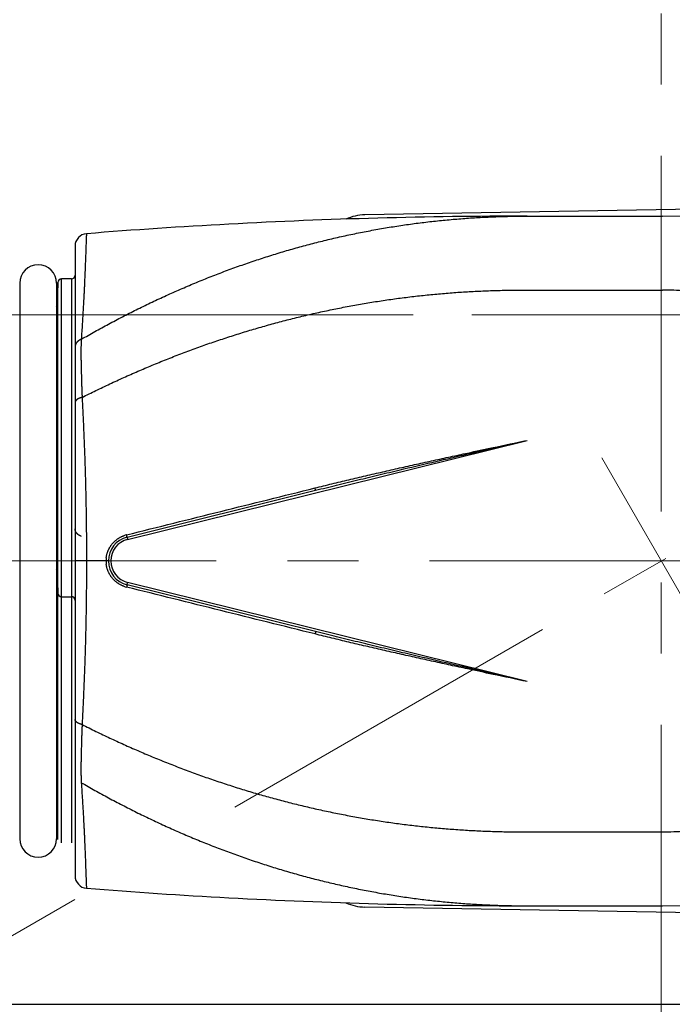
# Model space of a CAD drawing. Header units: millimetres. Extents: x 0 to 1071, y 0 to 742.
# Tile 23 of 130: x 429 to 455, y 281 to 321. Entities that reach past the tile are written whole.
import ezdxf

# ---------------------------------------------------------------- set-up
doc = ezdxf.new("R2010")
doc.units = ezdxf.units.MM
doc.header["$LTSCALE"] = 0.454724
doc.linetypes.add('CENTER', pattern=[50.8, 31.75, -6.35, 6.35, -6.35])
doc.layers.add('NoLayerName_001', color=7, linetype='Continuous')

# ---------------------------------------------------------------- blocks, each defined once
blk = doc.blocks.new('DIM_0005')
at = {"color": 3, "linetype": 'Continuous', "lineweight": 13}
blk.add_lwpolyline([(29.265, 32.219), (7.111, 19.429), (4.946, 18.179)], dxfattribs=at)
blk.add_arc((53.08, 45.969), 53.08, 300, 210, dxfattribs=at)

msp = doc.modelspace()

# ---------------------------------------------------------------- linework, layer by layer
at = {"layer": 'NoLayerName_001', "color": 4, "linetype": 'CENTER', "lineweight": 13}
for p, q in [((454.961134, 277.477176), (454.961134, 360.51521)), ((485.315556, 308.562609), (392.461134, 308.562609)), ((452.54676, 302.744427), (486.643109, 243.687818)), ((437.640626, 288.562609), (460.053004, 301.502402)), ((483.092103, 298.562609), (365.973418, 298.562609))]:
    msp.add_line(p, q, dxfattribs=at)
at = {"layer": 'NoLayerName_001', "color": 7, "linetype": 'Continuous', "lineweight": 25}
for p, q in [((466.926656, 313.027532), (442.926656, 312.613739)), ((466.926656, 284.097686), (442.926656, 284.511479)), ((406.461134, 280.562602), (470.461134, 280.562602))]:
    msp.add_line(p, q, dxfattribs=at)
at = {"layer": 'NoLayerName_001', "color": 60, "linetype": 'Continuous', "lineweight": 25}
for p, q in [((449.511134, 312.562708), (449.511134, 312.549942)), ((449.511134, 312.562609), (455.011134, 312.562609)), ((431.161134, 311.35141), (431.161134, 285.773808)), ((428.911134, 309.837609), (428.911134, 287.287609)), ((430.411134, 309.837609), (430.411134, 287.287609)), ((430.457309, 309.866535), (430.434097, 308.98012)), ((430.457309, 287.258682), (430.457309, 309.866535)), ((430.607257, 287.112609), (430.607257, 310.012609)), ((431.011134, 310.012609), (430.607257, 310.012609)), ((431.011134, 310.012609), (431.011134, 287.112609)), ((449.511134, 309.562609), (455.011134, 309.562609)), ((430.438526, 308.958753), (430.433536, 308.958682)), ((430.440737, 288.287548), (430.440737, 308.83767)), ((433.29441, 299.436125), (449.511134, 303.459577)), ((433.270329, 299.533183), (440.924162, 301.432138)), ((433.270329, 299.533183), (433.29441, 299.436125)), ((432.511146, 298.562609), (431.161134, 298.562609)), ((430.433536, 298.166535), (430.43576, 298.166504)), ((430.434097, 298.145098), (430.457309, 297.258682)), ((430.43576, 298.166504), (430.438526, 298.166465)), ((433.270329, 297.592035), (433.29441, 297.689093)), ((440.924162, 295.69308), (433.270329, 297.592035)), ((449.511134, 293.665641), (433.29441, 297.689093)), ((430.607257, 297.112609), (431.011134, 297.112609)), ((449.511134, 287.562609), (455.011134, 287.562609)), ((449.511133, 284.562609), (455.011134, 284.562609)), ((449.511134, 284.56251), (449.511134, 284.575276)), ((449.511134, 284.562609), (455.011134, 284.562609))]:
    msp.add_line(p, q, dxfattribs=at)
at = {"layer": 'NoLayerName_001', "color": 2, "linetype": 'CENTER', "lineweight": 13}
msp.add_line((429.947237, 308.562609), (472.613284, 308.562609), dxfattribs=at)
at = {"layer": 'NoLayerName_001', "color": 60, "linetype": 'Continuous', "lineweight": 25}
for centre, radius, start, end in [((449.511794, 87.747175), 224.815626, 93.08709118, 94.56432786), ((449.512231, 87.716177), 224.846602, 90.00027958, 93.08677704), ((455.011134, 298.562609), 14, 270, 90), ((431.661134, 311.351407), 0.5, 94.5642734, 179.9996554), ((429.661134, 309.837609), 0.75, 0, 180), ((430.607257, 309.862609), 0.15, 90, 178.4999977), ((431.011134, 310.162609), 0.15, 270, 359.9999978), ((455.011134, 298.562609), 11, 85.2247219, 90), ((430.283588, 308.962609), 0.15, 328.6977395, 358.5), ((433.511134, 298.562609), 1, 103.9340145, 256.0659855), ((433.511134, 298.562609), 0.899994, 103.9340145, 256.0659855), ((433.520844, 298.550791), 1.106939, 104.539477, 110.2741969), ((433.518564, 298.559104), 1.09832, 103.9369232, 104.5332395), ((433.509094, 298.562125), 1.090359, 173.4556271, 179.9745914), ((430.283588, 298.162609), 0.15, 1.5, 31.3022605), ((433.509039, 298.563087), 1.090304, 180.0251471, 186.5470554), ((433.520998, 298.574886), 1.107421, 249.7289915, 255.458766), ((433.51878, 298.566799), 1.099037, 255.464809, 256.0607408), ((430.607257, 297.262609), 0.15, 181.5000023, 270), ((431.011134, 296.962609), 0.15, 0, 89.9999978), ((455.011134, 298.562609), 11, 270, 274.7752781), ((429.661134, 287.287609), 0.75, 180, 0), ((431.661134, 285.773808), 0.5, 179.9999469, 265.4356402), ((449.511794, 509.378043), 224.815626, 265.43567214, 266.91290882), ((449.512231, 509.409041), 224.846602, 266.91322296, 269.99972042)]:
    msp.add_arc(centre, radius, start, end, dxfattribs=at)
at = {"layer": 'NoLayerName_001', "color": 7, "linetype": 'Continuous', "lineweight": 25}
for centre, start, end in [((442.961134, 310.614036), 90.9877604, 113.9229758), ((442.961134, 286.511182), 246.0770242, 269.0122396)]:
    msp.add_arc(centre, 2, start, end, dxfattribs=at)
at = {"layer": 'NoLayerName_001', "color": 60, "linetype": 'Continuous', "lineweight": 25}
for points, knots in [([(431.412068, 307.564903), (431.595698, 307.66874), (431.961867, 307.87847), (432.517998, 308.18091), (433.078236, 308.475869), (433.643222, 308.761827), (434.212663, 309.038911), (434.786515, 309.306809), (435.364666, 309.565324), (435.947023, 309.814226), (436.533474, 310.053305), (437.123878, 310.282405), (437.718094, 310.501357), (438.31598, 310.709997), (438.917394, 310.90816), (439.522194, 311.095678), (440.130236, 311.272389), (440.741374, 311.438116), (441.355426, 311.592761), (441.972201, 311.736244), (442.591505, 311.868484), (443.213143, 311.989396), (443.836921, 312.098897), (444.462643, 312.196908), (445.090111, 312.283335), (445.719103, 312.358132), (446.349372, 312.421351), (446.980668, 312.472983), (447.612736, 312.513189), (448.245326, 312.541512), (448.878177, 312.559785), (449.300182, 312.560804), (449.511133, 312.562708)], [0, 0, 0, 0, 0.632865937, 1.265888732, 1.899024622, 2.532236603, 3.165494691, 3.798776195, 4.432065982, 5.065356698, 5.698642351, 6.331910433, 6.965152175, 7.598364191, 8.231548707, 8.86471379, 9.49787357, 10.131046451, 10.764238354, 11.397448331, 12.03067723, 12.663927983, 13.29720582, 13.930518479, 14.56387604, 15.197273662, 15.83068113, 16.464063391, 17.097382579, 17.730598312, 18.36366799, 18.996547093, 18.996547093, 18.996547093, 18.996547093]), ([(431.621345, 311.849821), (431.620063, 311.823851), (431.617405, 311.771916), (431.613975, 311.693987), (431.608605, 311.564091), (431.594351, 311.174329), (431.578996, 310.73257), (431.561508, 310.290892), (431.551717, 310.057083), (431.54248, 309.849277), (431.533995, 309.667464), (431.526438, 309.511638), (431.518589, 309.355827), (431.509084, 309.174064), (431.497757, 308.966361), (431.484443, 308.732726), (431.469072, 308.473166), (431.445153, 308.083878), (431.425191, 307.7725), (431.412067, 307.564903)], [0, 0, 0, 0, 0.078004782, 0.156008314, 0.234011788, 0.468026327, 1.326072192, 1.560085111, 1.794098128, 2.028111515, 2.184120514, 2.340129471, 2.496138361, 2.652147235, 2.886160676, 3.120174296, 3.354187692, 3.666204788, 4.290239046, 4.290239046, 4.290239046, 4.290239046]), ([(431.446207, 305.204788), (431.632992, 305.297037), (432.005661, 305.483477), (432.570357, 305.751613), (433.13843, 306.012699), (433.710392, 306.26534), (434.285981, 306.509706), (434.865141, 306.745546), (435.447761, 306.972723), (436.033745, 307.191066), (436.622986, 307.400428), (437.215358, 307.600703), (437.810739, 307.791779), (438.409006, 307.973544), (439.010035, 308.145888), (439.613704, 308.308697), (440.219887, 308.461863), (440.82846, 308.605268), (441.439274, 308.738852), (442.052176, 308.86257), (442.667013, 308.97637), (443.283632, 309.080201), (443.901877, 309.174014), (444.521596, 309.257761), (445.142629, 309.331382), (445.764805, 309.394858), (446.387932, 309.448232), (447.011819, 309.491498), (447.63627, 309.524795), (448.261094, 309.547728), (448.886092, 309.561896), (449.302811, 309.561605), (449.511134, 309.562677)], [0, 0, 0, 0, 0.62497026, 1.250068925, 1.875262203, 2.500520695, 3.125819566, 3.751138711, 4.376462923, 5.001782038, 5.627089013, 6.25237738, 6.877643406, 7.502886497, 8.128109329, 8.753317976, 9.37852205, 10.003733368, 10.628956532, 11.25419293, 11.879444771, 12.504715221, 13.130008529, 13.755330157, 14.380686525, 15.006071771, 15.631462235, 16.256831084, 16.882149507, 17.507386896, 18.13251102, 18.757488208, 18.757488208, 18.757488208, 18.757488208]), ([(430.438526, 308.958753), (430.438437, 308.956845), (430.438317, 308.953016), (430.437795, 308.94728), (430.437074, 308.941545), (430.43612, 308.935824), (430.434947, 308.930128), (430.433557, 308.924469), (430.431954, 308.91886), (430.430143, 308.913312), (430.428127, 308.907838), (430.42591, 308.902449), (430.423496, 308.897158), (430.420891, 308.891975), (430.41809, 308.886917), (430.415129, 308.881977), (430.412969, 308.878814), (430.411915, 308.87722)], [0, 0, 0, 0, 0.00573135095, 0.01148893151, 0.01726957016, 0.02306966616, 0.02888527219, 0.03471217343, 0.04054596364, 0.04638211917, 0.05221607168, 0.05804328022, 0.06385930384, 0.06965987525, 0.07544097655, 0.08119891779, 0.08693041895, 0.08693041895, 0.08693041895, 0.08693041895]), ([(430.440737, 308.83767), (430.440673, 308.83622), (430.440581, 308.833316), (430.440233, 308.828966), (430.439763, 308.824618), (430.439148, 308.82028), (430.438398, 308.815957), (430.437513, 308.811653), (430.436495, 308.807374), (430.435346, 308.803126), (430.434068, 308.798914), (430.432664, 308.794744), (430.431134, 308.79062), (430.429482, 308.786548), (430.427709, 308.782534), (430.425817, 308.778583), (430.423809, 308.7747), (430.421684, 308.770889), (430.419447, 308.767152), (430.417094, 308.763493), (430.414645, 308.7599), (430.412908, 308.757581), (430.412052, 308.756412)], [0, 0, 0, 0, 0.004352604, 0.00871565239, 0.01308819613, 0.01746911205, 0.02185712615, 0.02625083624, 0.03064873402, 0.03504922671, 0.03945065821, 0.04385133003, 0.04824952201, 0.05264351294, 0.05703160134, 0.06141212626, 0.06578348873, 0.07014502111, 0.07449886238, 0.07884765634, 0.08319397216, 0.08754030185, 0.08754030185, 0.08754030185, 0.08754030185]), ([(430.440737, 308.83767), (430.440732, 308.844853), (430.440733, 308.856526), (430.440694, 308.871788), (430.440644, 308.883454), (430.440557, 308.896917), (430.440453, 308.908594), (430.440365, 308.917582), (430.440318, 308.92118), (430.440277, 308.923869), (430.440226, 308.926548), (430.440122, 308.930998), (430.439986, 308.935462), (430.439869, 308.940902), (430.439865, 308.944584), (430.439755, 308.948204), (430.439594, 308.950752), (430.439106, 308.95328), (430.439129, 308.95597), (430.43869, 308.957811), (430.438526, 308.958753)], [0, 0, 0, 0, 0.0215500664, 0.0350181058, 0.0457870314, 0.0565479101, 0.0754101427, 0.0808167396, 0.0835148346, 0.0862053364, 0.0888851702, 0.0915513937, 0.0995585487, 0.1022855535, 0.1078740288, 0.1106018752, 0.1131515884, 0.1155249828, 0.1183024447, 0.1211719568, 0.1211719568, 0.1211719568, 0.1211719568]), ([(431.412068, 307.564903), (431.407799, 307.56313), (431.399225, 307.559659), (431.386554, 307.553996), (431.374005, 307.548052), (431.361612, 307.541776), (431.349384, 307.535175), (431.337338, 307.528243), (431.325487, 307.520977), (431.313846, 307.513373), (431.302429, 307.505428), (431.291257, 307.497139), (431.280353, 307.488502), (431.269741, 307.479512), (431.259447, 307.470167), (431.249494, 307.460463), (431.239908, 307.450397), (431.230714, 307.439965), (431.221939, 307.429169), (431.213614, 307.418012), (431.205772, 307.406507), (431.198449, 307.394664), (431.19168, 307.382495), (431.185502, 307.370011), (431.179949, 307.357226), (431.175061, 307.344156), (431.170863, 307.330836), (431.167378, 307.31731), (431.164619, 307.303624), (431.162644, 307.289827), (431.161347, 307.275968), (431.16127, 307.266702), (431.161134, 307.262079)], [0, 0, 0, 0, 0.0138671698, 0.0277450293, 0.0416304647, 0.055521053, 0.0694151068, 0.0833117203, 0.0972108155, 0.1111131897, 0.1250203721, 0.1389307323, 0.1528399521, 0.1667452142, 0.1806455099, 0.1945417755, 0.2084370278, 0.2223364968, 0.2362465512, 0.2501647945, 0.2640852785, 0.278004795, 0.291923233, 0.3058438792, 0.3197737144, 0.3337223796, 0.3476864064, 0.3616524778, 0.375608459, 0.3895441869, 0.4034520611, 0.4173276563, 0.4173276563, 0.4173276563, 0.4173276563]), ([(431.412068, 307.564903), (431.41068, 307.538706), (431.407709, 307.48632), (431.404419, 307.407681), (431.401761, 307.329015), (431.399809, 307.250323), (431.398478, 307.171616), (431.397723, 307.092902), (431.39749, 307.014187), (431.397726, 306.935476), (431.398373, 306.856773), (431.399371, 306.778076), (431.400661, 306.699385), (431.402691, 306.594469), (431.40627, 306.437107), (431.411332, 306.227298), (431.416817, 306.017499), (431.422095, 305.833936), (431.426188, 305.702828), (431.429754, 305.597951), (431.432598, 305.519299), (431.435634, 305.440655), (431.438898, 305.362021), (431.44237, 305.283396), (431.44495, 305.230992), (431.446206, 305.204788)], [0, 0, 0, 0, 0.078701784, 0.157407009, 0.236117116, 0.314832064, 0.39355044, 0.472269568, 0.550985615, 0.629695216, 0.708400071, 0.78710247, 0.865803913, 0.944505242, 1.101908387, 1.33801203, 1.57411541, 1.731519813, 1.888926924, 1.967630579, 2.046333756, 2.125036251, 2.203738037, 2.282439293, 2.361140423, 2.361140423, 2.361140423, 2.361140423]), ([(431.446207, 305.204788), (431.442119, 305.203843), (431.43393, 305.201998), (431.421708, 305.198959), (431.409527, 305.195746), (431.397401, 305.192325), (431.385333, 305.188696), (431.373331, 305.18485), (431.361403, 305.180779), (431.349555, 305.176478), (431.337794, 305.171938), (431.326127, 305.167155), (431.314565, 305.162117), (431.303125, 305.156806), (431.291827, 305.151204), (431.280689, 305.145292), (431.269731, 305.139052), (431.258971, 305.132467), (431.248428, 305.125518), (431.238125, 305.118189), (431.228089, 305.110469), (431.218395, 305.102314), (431.209127, 305.093685), (431.200371, 305.084547), (431.192215, 305.074862), (431.184747, 305.064593), (431.178069, 305.053724), (431.172294, 305.042296), (431.167528, 305.030401), (431.163981, 305.018148), (431.161553, 305.005661), (431.161394, 304.99722), (431.161134, 304.993029)], [0, 0, 0, 0, 0.0125877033, 0.0251812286, 0.0377786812, 0.0503785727, 0.0629798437, 0.0755818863, 0.0881845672, 0.1007882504, 0.1133938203, 0.1260026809, 0.1386145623, 0.1512262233, 0.1638356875, 0.1764428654, 0.1890497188, 0.2016604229, 0.2142815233, 0.2269220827, 0.2395862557, 0.2522549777, 0.2649127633, 0.2775568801, 0.2901994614, 0.3028695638, 0.3156131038, 0.328426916, 0.3412386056, 0.3539921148, 0.3666610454, 0.3792574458, 0.3792574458, 0.3792574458, 0.3792574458]), ([(431.446207, 305.204788), (431.463163, 304.835999), (431.487641, 304.319727), (431.516449, 303.655828), (431.534398, 303.213174), (431.548137, 302.844248), (431.558329, 302.549079), (431.565554, 302.327688), (431.572341, 302.106283), (431.578668, 301.884864), (431.584529, 301.663433), (431.58993, 301.441989), (431.594877, 301.220535), (431.599374, 300.999071), (431.603426, 300.777598), (431.607039, 300.556118), (431.610218, 300.334631), (431.612966, 300.113139), (431.61608, 299.81781), (431.618934, 299.448639), (431.62104, 299.005626), (431.621141, 298.710281), (431.621354, 298.562609)], [0, 0, 0, 0, 1.107536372, 1.550551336, 1.993568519, 2.436586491, 2.658095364, 2.879604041, 3.101112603, 3.322621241, 3.544130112, 3.76563924, 3.987148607, 4.208658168, 4.430167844, 4.651677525, 4.873187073, 5.094696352, 5.31620544, 5.759223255, 6.202240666, 6.645256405, 6.645256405, 6.645256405, 6.645256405]), ([(440.904876, 301.526959), (441.019054, 301.555179), (441.247352, 301.611852), (441.590146, 301.695458), (441.933127, 301.778294), (442.276319, 301.86026), (442.619695, 301.941453), (442.963242, 302.021916), (443.306945, 302.10171), (443.765408, 302.207256), (444.338831, 302.337687), (445.02742, 302.49206), (445.716427, 302.644554), (446.405796, 302.795407), (447.210432, 302.969699), (448.245416, 303.191705), (449.050927, 303.361913), (449.511134, 303.459577)], [0, 0, 0, 0, 0.352839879, 0.705680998, 1.058523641, 1.411367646, 1.764212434, 2.117057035, 2.469900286, 2.822742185, 3.528423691, 4.234104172, 4.939783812, 5.645463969, 6.351146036, 7.409672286, 8.821038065, 8.821038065, 8.821038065, 8.821038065]), ([(440.924162, 301.432138), (441.209731, 301.50248), (441.780707, 301.643831), (442.638151, 301.851866), (443.496073, 302.05793), (444.497569, 302.29589), (445.642777, 302.565119), (447.218227, 302.931903), (448.507875, 303.229213), (449.367813, 303.426659), (449.511134, 303.459577)], [0, 0, 0, 0, 0.882314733, 1.764632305, 2.646954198, 3.529279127, 4.852763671, 6.176239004, 8.382024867, 8.82318229, 8.82318229, 8.82318229, 8.82318229]), ([(440.924162, 301.432138), (440.924256, 301.43286), (440.924639, 301.434375), (440.924075, 301.436543), (440.924, 301.438654), (440.923797, 301.440657), (440.923498, 301.442712), (440.923125, 301.444849), (440.922169, 301.449844), (440.921216, 301.454822), (440.920242, 301.459765), (440.919819, 301.461861), (440.919388, 301.463963), (440.918948, 301.46607), (440.9185, 301.46818), (440.917896, 301.470996), (440.917131, 301.474513), (440.916203, 301.478727), (440.915266, 301.482934), (440.91432, 301.487135), (440.913365, 301.491333), (440.912399, 301.495529), (440.911424, 301.499725), (440.91044, 301.503919), (440.909447, 301.508112), (440.908445, 301.512304), (440.907435, 301.516494), (440.906249, 301.52138), (440.905389, 301.524867), (440.904876, 301.526959)], [0, 0, 0, 0, 0.00218448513, 0.00458258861, 0.00657091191, 0.00852631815, 0.01061650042, 0.01280181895, 0.01503138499, 0.02587536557, 0.02800635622, 0.03014448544, 0.03229082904, 0.03444362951, 0.0366011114, 0.03876149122, 0.0430837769, 0.04739922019, 0.05170807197, 0.05601326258, 0.06031772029, 0.06462359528, 0.0689309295, 0.07323940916, 0.07754871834, 0.08185853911, 0.08616855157, 0.09047843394, 0.09694230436, 0.09694230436, 0.09694230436, 0.09694230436]), ([(431.412067, 299.560315), (431.407798, 299.562088), (431.399225, 299.565559), (431.386554, 299.571221), (431.374004, 299.577165), (431.361611, 299.583442), (431.349384, 299.590042), (431.337338, 299.596974), (431.325487, 299.60424), (431.313845, 299.611845), (431.302429, 299.619789), (431.291257, 299.628078), (431.280353, 299.636716), (431.269741, 299.645705), (431.259446, 299.65505), (431.249494, 299.664754), (431.239908, 299.67482), (431.230714, 299.685252), (431.221939, 299.696049), (431.213613, 299.707205), (431.205772, 299.718711), (431.198449, 299.730554), (431.19168, 299.742723), (431.185502, 299.755206), (431.179948, 299.767991), (431.175061, 299.781061), (431.170863, 299.794382), (431.167378, 299.807908), (431.164619, 299.821593), (431.162644, 299.83539), (431.161347, 299.849249), (431.16127, 299.858516), (431.161134, 299.863139)], [0, 0, 0, 0, 0.013867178, 0.0277450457, 0.0416304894, 0.0555210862, 0.0694151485, 0.0833117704, 0.0972108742, 0.1111132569, 0.1250204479, 0.1389308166, 0.1528400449, 0.1667453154, 0.1806456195, 0.1945418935, 0.2084371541, 0.2223366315, 0.2362466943, 0.2501649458, 0.2640854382, 0.278004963, 0.2919234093, 0.3058440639, 0.3197739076, 0.333722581, 0.3476866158, 0.3616526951, 0.3756086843, 0.3895444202, 0.4034523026, 0.4173279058, 0.4173279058, 0.4173279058, 0.4173279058]), ([(432.42584, 298.686397), (432.427615, 298.699686), (432.430808, 298.726334), (432.43777, 298.766014), (432.446017, 298.805477), (432.45577, 298.84463), (432.466949, 298.883418), (432.479556, 298.921775), (432.493571, 298.959639), (432.508984, 298.996946), (432.525771, 299.033643), (432.5439, 299.069683), (432.563342, 299.105022), (432.584068, 299.139617), (432.606048, 299.173423), (432.629252, 299.206396), (432.653651, 299.238491), (432.679216, 299.269666), (432.705909, 299.299882), (432.733693, 299.329104), (432.76253, 299.357293), (432.792382, 299.384414), (432.823214, 299.41043), (432.854986, 299.435305), (432.887661, 299.458999), (432.921192, 299.481479), (432.955522, 299.502722), (432.990595, 299.522695), (433.026349, 299.541385), (433.062749, 299.558708), (433.099656, 299.574851), (433.124785, 299.584274), (433.137275, 299.58915)], [0, 0, 0, 0, 0.040223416, 0.080496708, 0.120809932, 0.161152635, 0.201514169, 0.241884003, 0.282252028, 0.322609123, 0.362952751, 0.403285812, 0.443610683, 0.48392916, 0.524242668, 0.564552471, 0.604859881, 0.645166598, 0.68547486, 0.725786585, 0.766103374, 0.806426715, 0.84675819, 0.887099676, 0.927453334, 0.967816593, 1.008181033, 1.048537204, 1.088875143, 1.129184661, 1.169455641, 1.209678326, 1.209678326, 1.209678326, 1.209678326]), ([(433.270329, 299.533183), (433.270567, 299.533833), (433.271286, 299.535163), (433.270994, 299.537335), (433.270995, 299.539391), (433.270835, 299.54137), (433.270637, 299.54338), (433.270384, 299.545455), (433.270098, 299.547559), (433.269792, 299.549663), (433.269476, 299.551749), (433.26915, 299.553814), (433.268814, 299.555864), (433.268469, 299.557904), (433.268114, 299.559942), (433.26775, 299.561982), (433.267377, 299.564026), (433.266996, 299.566072), (433.266607, 299.568121), (433.266212, 299.57017), (433.265811, 299.572219), (433.265404, 299.574267), (433.264993, 299.576312), (433.264577, 299.578356), (433.264157, 299.580397), (433.263732, 299.582436), (433.263303, 299.584474), (433.262871, 299.58651), (433.262289, 299.589225), (433.261553, 299.592616), (433.260656, 299.596684), (433.259746, 299.600749), (433.258824, 299.604813), (433.257888, 299.608874), (433.256941, 299.612932), (433.255982, 299.616988), (433.255014, 299.621041), (433.254357, 299.623741), (433.25403, 299.625091)], [0, 0, 0, 0, 0.00207631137, 0.00437574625, 0.00635289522, 0.00828550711, 0.01031565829, 0.0124173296, 0.01455337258, 0.01668640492, 0.01879501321, 0.02088343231, 0.02295815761, 0.02502566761, 0.02709242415, 0.02916418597, 0.03124181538, 0.03332405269, 0.03540962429, 0.03749725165, 0.03958565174, 0.04167353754, 0.04375993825, 0.04584491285, 0.04792872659, 0.05001164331, 0.05209392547, 0.05417583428, 0.05625762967, 0.06042180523, 0.06458711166, 0.06875334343, 0.0729202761, 0.07708768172, 0.08125532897, 0.08542298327, 0.08959040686, 0.09375735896, 0.09375735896, 0.09375735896, 0.09375735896]), ([(430.438525, 298.166465), (430.438437, 298.168373), (430.438317, 298.172202), (430.437795, 298.177938), (430.437074, 298.183673), (430.43612, 298.189395), (430.434947, 298.195091), (430.433557, 298.20075), (430.431955, 298.206359), (430.430143, 298.211907), (430.428127, 298.217382), (430.42591, 298.222771), (430.423496, 298.228063), (430.420891, 298.233246), (430.418091, 298.238303), (430.415129, 298.243243), (430.412969, 298.246407), (430.411915, 298.248001)], [0, 0, 0, 0, 0.00573154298, 0.01148931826, 0.01727015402, 0.02307044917, 0.028886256, 0.03471335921, 0.04054735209, 0.04638371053, 0.05221786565, 0.05804527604, 0.06386150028, 0.06966227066, 0.07544356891, 0.08120170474, 0.08693339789, 0.08693339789, 0.08693339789, 0.08693339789]), ([(430.440737, 298.287548), (430.440673, 298.288998), (430.440581, 298.291902), (430.440233, 298.296252), (430.439763, 298.300599), (430.439148, 298.304938), (430.438398, 298.309261), (430.437513, 298.313565), (430.436495, 298.317844), (430.435346, 298.322092), (430.434068, 298.326304), (430.432664, 298.330474), (430.431134, 298.334598), (430.429482, 298.33867), (430.427709, 298.342684), (430.425817, 298.346635), (430.423809, 298.350518), (430.421684, 298.354329), (430.419447, 298.358066), (430.417094, 298.361725), (430.414645, 298.365318), (430.412908, 298.367637), (430.412052, 298.368806)], [0, 0, 0, 0, 0.00435260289, 0.00871565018, 0.01308819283, 0.01746910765, 0.02185712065, 0.02625082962, 0.03064872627, 0.03504921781, 0.03945064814, 0.04385131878, 0.04824950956, 0.05264349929, 0.05703158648, 0.06141211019, 0.06578347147, 0.07014500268, 0.0744988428, 0.07884763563, 0.08319395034, 0.08754027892, 0.08754027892, 0.08754027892, 0.08754027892]), ([(430.438526, 298.166465), (430.43869, 298.167407), (430.439129, 298.169248), (430.439106, 298.171938), (430.439594, 298.174465), (430.439755, 298.177014), (430.439865, 298.180634), (430.439869, 298.184316), (430.439948, 298.187982), (430.440039, 298.191559), (430.440143, 298.195116), (430.440226, 298.19867), (430.440277, 298.201348), (430.440318, 298.204038), (430.440365, 298.207636), (430.440453, 298.216624), (430.440557, 298.2283), (430.440644, 298.241764), (430.440698, 298.254328), (430.440733, 298.26959), (430.440733, 298.281263), (430.440737, 298.287548)], [0, 0, 0, 0, 0.0028695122, 0.0056469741, 0.0080203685, 0.0105700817, 0.0132979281, 0.0188864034, 0.0216134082, 0.0243001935, 0.0296205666, 0.0322867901, 0.034966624, 0.0376571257, 0.0403552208, 0.0457618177, 0.0646240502, 0.0753849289, 0.0861538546, 0.1023159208, 0.1211719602, 0.1211719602, 0.1211719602, 0.1211719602]), ([(431.621354, 298.562609), (431.621141, 298.414937), (431.62104, 298.119592), (431.618934, 297.676579), (431.61608, 297.307408), (431.612966, 297.012079), (431.610218, 296.790587), (431.607039, 296.5691), (431.603426, 296.347619), (431.599374, 296.126147), (431.594877, 295.904683), (431.58993, 295.683228), (431.584529, 295.461785), (431.578668, 295.240354), (431.572341, 295.018935), (431.565554, 294.79753), (431.558329, 294.576139), (431.548137, 294.28097), (431.534398, 293.912043), (431.516449, 293.46939), (431.487641, 292.805491), (431.463163, 292.289219), (431.446207, 291.92043)], [0, 0, 0, 0, 0.443015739, 0.88603315, 1.329050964, 1.550560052, 1.772069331, 1.993578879, 2.21508856, 2.436598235, 2.658107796, 2.879617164, 3.101126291, 3.322635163, 3.544143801, 3.765652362, 3.987161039, 4.208669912, 4.651687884, 5.094705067, 5.53772003, 6.645256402, 6.645256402, 6.645256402, 6.645256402]), ([(433.137319, 297.536053), (433.124829, 297.540928), (433.0997, 297.55035), (433.062793, 297.566491), (433.026391, 297.583811), (432.990636, 297.6025), (432.955562, 297.622471), (432.921232, 297.643712), (432.8877, 297.666191), (432.855023, 297.689883), (432.82325, 297.714756), (432.792418, 297.740771), (432.762564, 297.767891), (432.733726, 297.796079), (432.705941, 297.825299), (432.679247, 297.855514), (432.653681, 297.886688), (432.62928, 297.918783), (432.606075, 297.951755), (432.584094, 297.985559), (432.563367, 298.020153), (432.543923, 298.055492), (432.525792, 298.091531), (432.509004, 298.128227), (432.49359, 298.165533), (432.479572, 298.203396), (432.466963, 298.241752), (432.455783, 298.28054), (432.446028, 298.319692), (432.437779, 298.359155), (432.430815, 298.398834), (432.427622, 298.425482), (432.425845, 298.438772)], [0, 0, 0, 0, 0.040222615, 0.080493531, 0.120802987, 0.16114086, 0.20149696, 0.241861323, 0.2822245, 0.322578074, 0.362919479, 0.403250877, 0.443574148, 0.483890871, 0.524202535, 0.564510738, 0.604817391, 0.645124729, 0.685434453, 0.725747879, 0.766066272, 0.806391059, 0.846724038, 0.887067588, 0.927424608, 0.967792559, 1.008162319, 1.048523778, 1.088866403, 1.129179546, 1.169452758, 1.209676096, 1.209676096, 1.209676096, 1.209676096]), ([(433.270335, 297.592057), (433.270572, 297.591407), (433.271291, 297.590076), (433.270999, 297.587903), (433.271, 297.585846), (433.27084, 297.583867), (433.270642, 297.581856), (433.270389, 297.579782), (433.270103, 297.577677), (433.269797, 297.575573), (433.26948, 297.573486), (433.269154, 297.57142), (433.268818, 297.56937), (433.268472, 297.567329), (433.268117, 297.565291), (433.267753, 297.56325), (433.26738, 297.561206), (433.266999, 297.559159), (433.266611, 297.55711), (433.266215, 297.55506), (433.265814, 297.553011), (433.265407, 297.550963), (433.264996, 297.548917), (433.26458, 297.546873), (433.264159, 297.544831), (433.263734, 297.542792), (433.263306, 297.540753), (433.262873, 297.538716), (433.262291, 297.536001), (433.261555, 297.532609), (433.260658, 297.528541), (433.259748, 297.524474), (433.258825, 297.52041), (433.257889, 297.516348), (433.256942, 297.512288), (433.255982, 297.508231), (433.255013, 297.504177), (433.254357, 297.501477), (433.25403, 297.500127)], [0, 0, 0, 0, 0.00207673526, 0.0043767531, 0.00635450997, 0.00828761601, 0.0103182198, 0.01242034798, 0.01455686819, 0.01669041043, 0.01879953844, 0.02088847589, 0.02296371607, 0.02503173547, 0.02709899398, 0.02917125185, 0.0312493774, 0.03333211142, 0.03541818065, 0.03750630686, 0.03959520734, 0.04168359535, 0.04377049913, 0.04585597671, 0.0479402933, 0.05002371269, 0.05210649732, 0.05418890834, 0.05627120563, 0.06043638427, 0.06460269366, 0.06876992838, 0.072937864, 0.07710627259, 0.08127492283, 0.08544358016, 0.08961200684, 0.09377996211, 0.09377996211, 0.09377996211, 0.09377996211]), ([(440.924162, 295.69308), (440.924256, 295.692358), (440.924639, 295.690843), (440.924074, 295.688675), (440.924, 295.686564), (440.923797, 295.684561), (440.923498, 295.682506), (440.923125, 295.680369), (440.922169, 295.675374), (440.921216, 295.670396), (440.920242, 295.665453), (440.919819, 295.663357), (440.919388, 295.661255), (440.918947, 295.659148), (440.9185, 295.657038), (440.917896, 295.654222), (440.917131, 295.650705), (440.916203, 295.646491), (440.915266, 295.642284), (440.91432, 295.638083), (440.913365, 295.633885), (440.912399, 295.629689), (440.911424, 295.625493), (440.91044, 295.621299), (440.909446, 295.617106), (440.908445, 295.612914), (440.907435, 295.608724), (440.906248, 295.603838), (440.905389, 295.600351), (440.904876, 295.598258)], [0, 0, 0, 0, 0.00218433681, 0.00458237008, 0.00657096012, 0.00852653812, 0.01061673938, 0.01280199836, 0.01503148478, 0.02587549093, 0.02800651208, 0.03014466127, 0.03229101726, 0.03444382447, 0.03660130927, 0.03876169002, 0.04308397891, 0.04739943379, 0.05170830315, 0.05601351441, 0.06031799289, 0.06462388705, 0.06893123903, 0.07323973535, 0.0775490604, 0.08185889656, 0.08616892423, 0.09047882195, 0.09694271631, 0.09694271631, 0.09694271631, 0.09694271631]), ([(449.511134, 293.665641), (449.050927, 293.763305), (448.245416, 293.933513), (447.210432, 294.155519), (446.405796, 294.329811), (445.716427, 294.480663), (445.02742, 294.633158), (444.338831, 294.787531), (443.765408, 294.917961), (443.306945, 295.023508), (442.963242, 295.103301), (442.619695, 295.183765), (442.276319, 295.264958), (441.933127, 295.346924), (441.590146, 295.429761), (441.247352, 295.513366), (441.019054, 295.570039), (440.904876, 295.598259)], [0, 0, 0, 0, 1.411365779, 2.469892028, 3.175574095, 3.881254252, 4.586933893, 5.292614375, 5.998295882, 6.35113778, 6.70398103, 7.05682563, 7.409670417, 7.762514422, 8.115357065, 8.468198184, 8.821038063, 8.821038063, 8.821038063, 8.821038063]), ([(449.511134, 293.665641), (448.794636, 293.830689), (447.648017, 294.093805), (446.072389, 294.459821), (444.926963, 294.728115), (443.925233, 294.965083), (443.067039, 295.170017), (442.209383, 295.377179), (441.495127, 295.551693), (441.066918, 295.657791), (440.924162, 295.69308)], [0, 0, 0, 0, 2.205785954, 3.529259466, 4.852740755, 5.735065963, 6.617389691, 7.499709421, 8.3820252, 8.823182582, 8.823182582, 8.823182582, 8.823182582]), ([(431.446206, 291.92043), (431.442118, 291.921375), (431.433929, 291.92322), (431.421708, 291.926259), (431.409527, 291.929471), (431.3974, 291.932892), (431.385332, 291.936522), (431.373331, 291.940368), (431.361403, 291.944438), (431.349555, 291.94874), (431.337793, 291.953279), (431.326126, 291.958063), (431.314564, 291.963101), (431.303125, 291.968412), (431.291827, 291.974014), (431.280689, 291.979926), (431.269731, 291.986166), (431.258971, 291.992751), (431.248428, 291.9997), (431.238124, 292.007029), (431.228089, 292.014749), (431.218395, 292.022904), (431.209126, 292.031532), (431.200371, 292.040671), (431.192215, 292.050356), (431.184747, 292.060625), (431.178069, 292.071494), (431.172294, 292.082922), (431.167528, 292.094817), (431.163981, 292.10707), (431.161553, 292.119556), (431.161394, 292.127998), (431.161134, 292.132188)], [0, 0, 0, 0, 0.0125877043, 0.0251812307, 0.0377786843, 0.0503785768, 0.0629798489, 0.0755818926, 0.0881845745, 0.1007882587, 0.1133938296, 0.1260026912, 0.1386145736, 0.1512262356, 0.1638357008, 0.1764428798, 0.1890497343, 0.2016604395, 0.214281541, 0.2269221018, 0.2395862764, 0.252255, 0.2649127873, 0.2775569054, 0.2901994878, 0.3028695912, 0.3156131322, 0.3284269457, 0.3412386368, 0.3539921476, 0.3666610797, 0.3792574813, 0.3792574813, 0.3792574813, 0.3792574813]), ([(431.446206, 291.92043), (431.44495, 291.894226), (431.44237, 291.841822), (431.438898, 291.763197), (431.435634, 291.684563), (431.432597, 291.605919), (431.429752, 291.527267), (431.426187, 291.42239), (431.422093, 291.291282), (431.416816, 291.107719), (431.411331, 290.89792), (431.40627, 290.688111), (431.402692, 290.530749), (431.400663, 290.425833), (431.399372, 290.347142), (431.398374, 290.268445), (431.397728, 290.189742), (431.397491, 290.111031), (431.397724, 290.032316), (431.398478, 289.953601), (431.39981, 289.874894), (431.401761, 289.796203), (431.404419, 289.717537), (431.407709, 289.638898), (431.41068, 289.586512), (431.412068, 289.560315)], [0, 0, 0, 0, 0.07870113, 0.157402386, 0.236104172, 0.314806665, 0.393509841, 0.472213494, 0.629620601, 0.787025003, 1.023128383, 1.259232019, 1.416635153, 1.495336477, 1.574037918, 1.652740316, 1.731445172, 1.810154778, 1.888870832, 1.967589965, 2.046308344, 2.125023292, 2.203733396, 2.282438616, 2.361140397, 2.361140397, 2.361140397, 2.361140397]), ([(431.446207, 291.92043), (431.632992, 291.828181), (432.005661, 291.641741), (432.570357, 291.373605), (433.13843, 291.112519), (433.710392, 290.859878), (434.285981, 290.615512), (434.865141, 290.379672), (435.447761, 290.152495), (436.033745, 289.934152), (436.622986, 289.72479), (437.215358, 289.524515), (437.810739, 289.333439), (438.409006, 289.151674), (439.010035, 288.97933), (439.613704, 288.81652), (440.219887, 288.663354), (440.82846, 288.51995), (441.439274, 288.386365), (442.052176, 288.262648), (442.667013, 288.148848), (443.283632, 288.045017), (443.901877, 287.951203), (444.521596, 287.867457), (445.142629, 287.793835), (445.764805, 287.730359), (446.387932, 287.676986), (447.011819, 287.63372), (447.63627, 287.600423), (448.261094, 287.57749), (448.886092, 287.563322), (449.302811, 287.563613), (449.511134, 287.562541)], [0, 0, 0, 0, 0.62497026, 1.250068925, 1.875262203, 2.500520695, 3.125819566, 3.751138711, 4.376462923, 5.001782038, 5.627089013, 6.25237738, 6.877643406, 7.502886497, 8.128109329, 8.753317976, 9.37852205, 10.003733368, 10.628956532, 11.25419293, 11.879444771, 12.504715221, 13.130008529, 13.755330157, 14.380686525, 15.006071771, 15.631462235, 16.256831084, 16.882149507, 17.507386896, 18.13251102, 18.757488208, 18.757488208, 18.757488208, 18.757488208]), ([(431.412067, 289.560315), (431.426802, 289.326766), (431.448482, 288.989443), (431.473756, 288.574188), (431.488941, 288.314617), (431.500612, 288.106932), (431.510442, 287.925187), (431.518589, 287.769391), (431.526438, 287.61358), (431.533995, 287.457754), (431.54248, 287.275941), (431.551717, 287.068134), (431.561507, 286.834326), (431.571798, 286.574515), (431.587224, 286.158778), (431.599931, 285.79498), (431.610735, 285.509168), (431.613981, 285.431231), (431.617402, 285.353302), (431.620062, 285.301367), (431.621345, 285.275397)], [0, 0, 0, 0, 0.702038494, 1.014055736, 1.248069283, 1.482082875, 1.638091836, 1.794100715, 1.950109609, 2.10611857, 2.262127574, 2.496140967, 2.730153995, 2.964166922, 3.276184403, 3.978221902, 4.056227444, 4.134230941, 4.212234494, 4.290239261, 4.290239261, 4.290239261, 4.290239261]), ([(431.412068, 289.560315), (431.595698, 289.456478), (431.961867, 289.246748), (432.517998, 288.944308), (433.078236, 288.649349), (433.643222, 288.363391), (434.212663, 288.086306), (434.786515, 287.818409), (435.364666, 287.559894), (435.947023, 287.310992), (436.533474, 287.071912), (437.123878, 286.842813), (437.718094, 286.623861), (438.31598, 286.41522), (438.917394, 286.217058), (439.522194, 286.02954), (440.130236, 285.852829), (440.741374, 285.687101), (441.355426, 285.532457), (441.972201, 285.388974), (442.591505, 285.256734), (443.213143, 285.135822), (443.836921, 285.02632), (444.462643, 284.92831), (445.090111, 284.841883), (445.719103, 284.767086), (446.349372, 284.703867), (446.980668, 284.652234), (447.612736, 284.612029), (448.245326, 284.583706), (448.878177, 284.565433), (449.300182, 284.564414), (449.511133, 284.56251)], [0, 0, 0, 0, 0.632865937, 1.265888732, 1.899024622, 2.532236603, 3.165494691, 3.798776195, 4.432065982, 5.065356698, 5.698642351, 6.331910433, 6.965152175, 7.598364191, 8.231548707, 8.86471379, 9.49787357, 10.131046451, 10.764238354, 11.397448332, 12.03067723, 12.663927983, 13.29720582, 13.930518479, 14.56387604, 15.197273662, 15.83068113, 16.464063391, 17.097382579, 17.730598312, 18.36366799, 18.996547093, 18.996547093, 18.996547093, 18.996547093])]:
    msp.add_open_spline(points, degree=3, knots=knots, dxfattribs=at)
for points in [[(433.25403, 299.625091), (434.529171, 299.942069), (437.079453, 300.576025), (439.629735, 301.209981), (440.904876, 301.526959)], [(440.904876, 295.598258), (439.629735, 295.915237), (437.079453, 296.549193), (434.529171, 297.183149), (433.25403, 297.500127)]]:
    msp.add_open_spline(points, degree=3, dxfattribs=at)

# ---------------------------------------------------------------- block references
at = {"layer": 'NoLayerName_001', "color": 3, "linetype": 'Continuous', "lineweight": 13}
msp.add_blockref('DIM_0005', (401.880798, 252.593689), dxfattribs=at)

doc.saveas('drawing.dxf')
